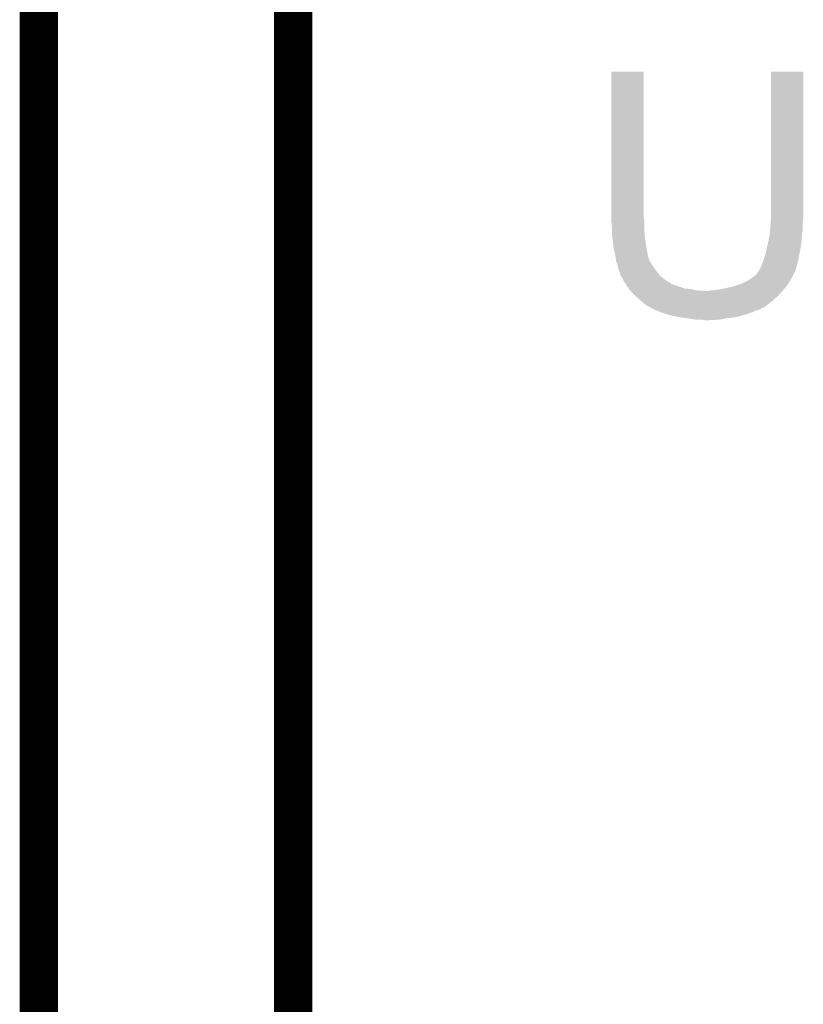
# Model space of a CAD drawing. Extents: x -1.3 to 24.2, y -3.9 to 39.2.
# Tile 23 of 37: x 1.8 to 5, y 27.5 to 31.4. Entities that reach past the tile are written whole.
import ezdxf

# ---------------------------------------------------------------- set-up
doc = ezdxf.new("R2010")
doc.units = 0
doc.layers.add('THERMO_10_CLICK_V101_GKO', color=5, linetype='CONTINUOUS')
doc.layers.add('THERMO_10_CLICK_V101_GTO', color=14, linetype='CONTINUOUS')

msp = doc.modelspace()

# ---------------------------------------------------------------- linework, layer by layer
at = {"layer": 'THERMO_10_CLICK_V101_GKO', "const_width": 0.1524}
for points in [[(1.905, 24.80056), (1.905, 39.116)], [(2.921, 25.4), (2.921, 37.973)]]:
    msp.add_lwpolyline(points, dxfattribs=at)
at = {"layer": 'THERMO_10_CLICK_V101_GTO'}
for points in [[(4.191, 30.617158), (4.191022, 31.201336), (4.32054, 30.617158), (4.32054, 31.201336)], [(4.191022, 31.201336), (4.191024, 31.20136), (4.32054, 31.201336), (4.191024, 31.20136)], [(4.82854, 30.63748), (4.828562, 31.201336), (4.95808, 30.63748), (4.95808, 31.201336)], [(4.828562, 31.201336), (4.828564, 31.20136), (4.95808, 31.201336), (4.828564, 31.20136)], [(4.191, 30.609538), (4.191, 30.617158), (4.322446, 30.609538), (4.32054, 30.617158)], [(4.191232, 30.606998), (4.191, 30.609538), (4.32308, 30.606998), (4.322446, 30.609538)], [(4.19354, 30.5816), (4.191232, 30.606998), (4.32308, 30.5816), (4.32308, 30.606998)], [(4.828328, 30.601918), (4.82854, 30.604458), (4.95554, 30.601918), (4.956048, 30.604458)], [(4.82854, 30.614618), (4.82854, 30.63748), (4.95808, 30.614618), (4.95808, 30.63748)], [(4.82854, 30.604458), (4.82854, 30.614618), (4.956048, 30.604458), (4.95808, 30.614618)], [(4.19354, 30.56636), (4.19354, 30.5816), (4.32308, 30.56636), (4.32308, 30.5816)], [(4.19354, 30.556202), (4.19354, 30.56636), (4.323928, 30.556202), (4.32308, 30.56636)], [(4.823968, 30.553662), (4.82549, 30.568898), (4.953, 30.553662), (4.95554, 30.568898)], [(4.82549, 30.568898), (4.826, 30.57398), (4.95554, 30.568898), (4.95554, 30.57398)], [(4.826, 30.57398), (4.828328, 30.601918), (4.95554, 30.57398), (4.95554, 30.601918)], [(4.195798, 30.53588), (4.19354, 30.556202), (4.32562, 30.53588), (4.323928, 30.556202)], [(4.19608, 30.53334), (4.195798, 30.53588), (4.326044, 30.53334), (4.32562, 30.53588)], [(4.20116, 30.492702), (4.19608, 30.53334), (4.332818, 30.492702), (4.326044, 30.53334)], [(4.81838, 30.52318), (4.82346, 30.548578), (4.950968, 30.52318), (4.95266, 30.548578)], [(4.82346, 30.548578), (4.823968, 30.553662), (4.95266, 30.548578), (4.953, 30.553662)], [(4.20624, 30.474922), (4.20116, 30.492702), (4.33578, 30.474922), (4.332818, 30.492702)], [(4.80822, 30.477458), (4.816686, 30.515558), (4.943314, 30.477458), (4.95046, 30.515558)], [(4.816686, 30.515558), (4.81838, 30.52318), (4.95046, 30.515558), (4.950968, 30.52318)], [(4.206242, 30.47492), (4.20624, 30.474922), (4.33578, 30.47492), (4.33578, 30.474922)], [(4.208056, 30.462218), (4.206242, 30.47492), (4.338322, 30.462218), (4.33578, 30.47492)], [(4.20878, 30.45714), (4.208056, 30.462218), (4.340354, 30.45714), (4.338322, 30.462218)], [(4.210052, 30.449516), (4.20878, 30.45714), (4.3434, 30.449516), (4.340354, 30.45714)], [(4.210476, 30.446974), (4.210052, 30.449516), (4.343404, 30.446974), (4.3434, 30.449516)], [(4.21132, 30.441902), (4.210476, 30.446974), (4.346786, 30.441902), (4.343404, 30.446974)], [(4.79806, 30.444438), (4.80314, 30.45968), (4.936742, 30.444438), (4.939792, 30.45968)], [(4.80314, 30.45968), (4.807494, 30.47492), (4.939792, 30.45968), (4.94284, 30.47492)], [(4.807494, 30.47492), (4.80822, 30.477458), (4.94284, 30.47492), (4.943314, 30.477458)], [(4.212338, 30.439358), (4.21132, 30.441902), (4.34848, 30.439358), (4.346786, 30.441902)], [(4.216398, 30.429202), (4.212338, 30.439358), (4.35356, 30.429202), (4.34848, 30.439358)], [(4.21894, 30.416502), (4.216398, 30.429202), (4.36372, 30.416502), (4.35356, 30.429202)], [(4.218942, 30.4165), (4.21894, 30.416502), (4.36372, 30.4165), (4.36372, 30.416502)], [(4.22402, 30.401262), (4.218942, 30.4165), (4.37388, 30.401262), (4.36372, 30.4165)], [(4.777742, 30.401264), (4.782822, 30.411422), (4.925056, 30.401264), (4.92796, 30.411422)], [(4.782822, 30.411422), (4.7879, 30.419038), (4.92796, 30.411422), (4.930136, 30.419038)], [(4.7879, 30.419038), (4.795012, 30.43682), (4.930136, 30.419038), (4.93522, 30.43682)], [(4.795012, 30.43682), (4.79806, 30.444438), (4.93522, 30.43682), (4.936742, 30.444438)], [(4.224022, 30.40126), (4.22402, 30.401262), (4.37388, 30.40126), (4.37388, 30.401262)], [(4.226558, 30.396184), (4.224022, 30.40126), (4.37811, 30.396184), (4.37388, 30.40126)], [(4.22656, 30.391102), (4.226558, 30.396184), (4.382344, 30.391102), (4.37811, 30.396184)], [(4.229526, 30.386018), (4.22656, 30.391102), (4.38658, 30.386018), (4.382344, 30.391102)], [(4.238414, 30.37078), (4.229526, 30.386018), (4.404362, 30.37078), (4.38658, 30.386018)], [(4.24434, 30.36062), (4.238414, 30.37078), (4.420618, 30.36062), (4.404362, 30.37078)], [(4.70916, 30.353), (4.739642, 30.368242), (4.89712, 30.353), (4.906644, 30.368242)], [(4.739642, 30.368242), (4.747262, 30.373322), (4.906644, 30.368242), (4.90982, 30.373322)], [(4.747262, 30.373322), (4.75488, 30.3784), (4.90982, 30.373322), (4.912358, 30.3784)], [(4.75488, 30.3784), (4.76758, 30.38856), (4.912358, 30.3784), (4.917438, 30.38856)], [(4.76758, 30.38856), (4.770122, 30.391104), (4.917438, 30.38856), (4.91871, 30.391104)], [(4.770122, 30.391104), (4.772662, 30.396178), (4.91871, 30.391104), (4.921248, 30.396178)], [(4.772662, 30.396178), (4.775196, 30.398716), (4.921248, 30.396178), (4.922518, 30.398716)], [(4.775196, 30.398716), (4.777738, 30.40126), (4.922518, 30.398716), (4.925056, 30.40126)], [(4.777738, 30.40126), (4.777742, 30.401264), (4.925056, 30.40126), (4.925056, 30.401264)], [(4.245958, 30.35808), (4.24434, 30.36062), (4.424682, 30.35808), (4.420618, 30.36062)], [(4.245962, 30.358074), (4.245958, 30.35808), (4.427226, 30.358074), (4.424682, 30.35808)], [(4.24919, 30.353), (4.245962, 30.358074), (4.432304, 30.353), (4.427226, 30.358074)], [(4.252424, 30.347918), (4.24919, 30.353), (4.445, 30.347918), (4.432304, 30.353)], [(4.255656, 30.34284), (4.252424, 30.347918), (4.46278, 30.34284), (4.445, 30.347918)], [(4.260506, 30.33522), (4.255656, 30.34284), (4.483102, 30.33522), (4.46278, 30.34284)], [(4.26212, 30.332682), (4.260506, 30.33522), (4.508482, 30.332682), (4.483102, 30.33522)], [(4.262122, 30.33268), (4.26212, 30.332682), (4.5085, 30.33268), (4.508482, 30.332682)], [(4.266638, 30.3276), (4.262122, 30.33268), (4.5339, 30.3276), (4.5085, 30.33268)], [(4.268896, 30.32506), (4.266638, 30.3276), (4.564378, 30.32506), (4.5339, 30.3276)], [(4.579622, 30.325062), (4.587244, 30.3276), (4.874826, 30.325062), (4.877082, 30.3276)], [(4.599942, 30.3276), (4.61264, 30.33014), (4.877082, 30.3276), (4.87934, 30.33014)], [(4.61264, 30.33014), (4.64312, 30.33522), (4.87934, 30.33014), (4.88329, 30.33522)], [(4.64312, 30.33522), (4.676138, 30.34284), (4.88329, 30.33522), (4.889216, 30.34284)], [(4.676138, 30.34284), (4.70916, 30.353), (4.889216, 30.34284), (4.89712, 30.353)], [(4.28244, 30.30982), (4.268896, 30.32506), (4.861276, 30.30982), (4.874824, 30.32506)], [(4.285344, 30.30728), (4.28244, 30.30982), (4.85902, 30.30728), (4.861276, 30.30982)], [(4.311466, 30.284422), (4.285344, 30.30728), (4.833622, 30.284422), (4.85902, 30.30728)], [(4.564378, 30.32506), (4.579622, 30.325062), (4.874824, 30.32506), (4.874826, 30.325062)], [(4.323078, 30.27426), (4.311466, 30.284422), (4.820072, 30.27426), (4.833622, 30.284422)], [(4.338318, 30.264102), (4.323078, 30.27426), (4.806526, 30.264102), (4.820072, 30.27426)], [(4.343402, 30.26156), (4.338318, 30.264102), (4.803138, 30.26156), (4.806526, 30.264102)], [(4.343414, 30.261554), (4.343402, 30.26156), (4.800594, 30.261554), (4.803138, 30.26156)], [(4.348476, 30.259022), (4.343414, 30.261554), (4.798058, 30.259022), (4.800594, 30.261554)], [(4.34848, 30.25902), (4.348476, 30.259022), (4.798056, 30.25902), (4.798058, 30.259022)], [(4.348484, 30.259016), (4.34848, 30.25902), (4.795514, 30.259016), (4.798056, 30.25902)], [(4.351022, 30.256482), (4.348484, 30.259016), (4.791712, 30.256482), (4.795514, 30.259016)], [(4.356954, 30.25394), (4.351022, 30.256482), (4.787898, 30.25394), (4.791712, 30.256482)], [(4.36881, 30.248858), (4.356954, 30.25394), (4.777738, 30.248858), (4.787898, 30.25394)], [(4.374732, 30.24632), (4.36881, 30.248858), (4.767578, 30.24632), (4.777738, 30.248858)], [(4.386582, 30.24124), (4.374732, 30.24632), (4.757418, 30.24124), (4.767578, 30.24632)], [(4.417066, 30.23108), (4.386582, 30.24124), (4.72694, 30.23108), (4.757418, 30.24124)], [(4.42468, 30.228542), (4.417066, 30.23108), (4.718056, 30.228542), (4.72694, 30.23108)], [(4.46278, 30.22092), (4.42468, 30.228542), (4.691378, 30.22092), (4.718056, 30.228542)], [(4.47929, 30.21838), (4.46278, 30.22092), (4.67106, 30.21838), (4.691378, 30.22092)], [(4.4958, 30.21584), (4.47929, 30.21838), (4.6482, 30.21584), (4.67106, 30.21838)], [(4.51358, 30.2133), (4.4958, 30.21584), (4.63677, 30.2133), (4.6482, 30.21584)], [(4.528818, 30.21076), (4.51358, 30.2133), (4.62534, 30.21076), (4.63677, 30.2133)], [(4.564378, 30.20822), (4.554218, 30.21076), (4.577082, 30.20822), (4.62534, 30.21076)]]:
    msp.add_solid(points, dxfattribs=at)

doc.saveas('drawing.dxf')
